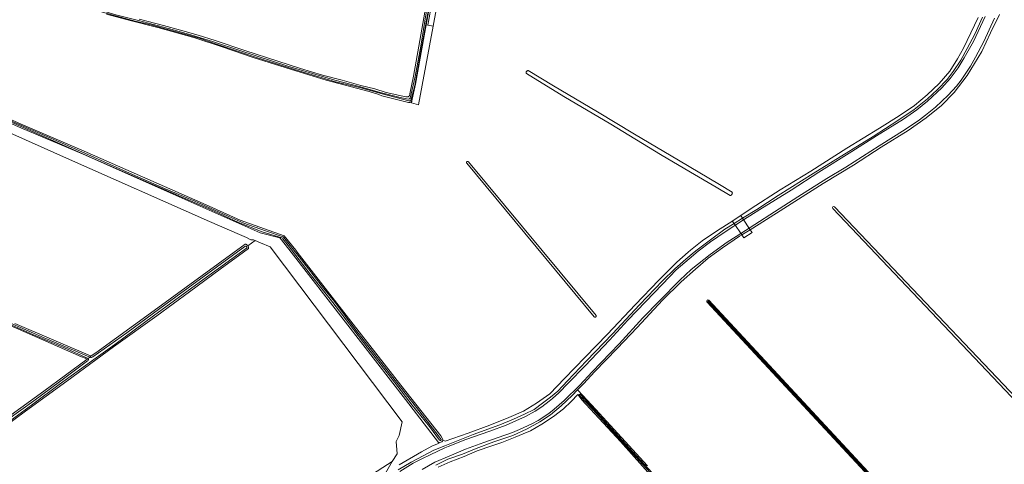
# Model space of a CAD drawing. Header units: metres. Extents: x 200031 to 204075, y 460125 to 464703.
# Tile 133 of 178: x 202222 to 202812, y 462873 to 463139. Entities that reach past the tile are written whole.
import ezdxf

# ---------------------------------------------------------------- set-up
doc = ezdxf.new("R2010")
doc.units = ezdxf.units.M
doc.header["$LTSCALE"] = 2
for name, color, linetype, lineweight in [('B-WE-GR-BOUWLAND-GV', 253, 'Continuous', 13), ('B-WE-GR-GRAS-GV', 253, 'Continuous', 13), ('B-WE-KW-KUNSTWERK-GV', 253, 'Continuous', 18), ('B-WE-OG-TERREIN_ONBEGROEID-GV', 253, 'Continuous', 18), ('B-WE-OG-WATER_GREPPEL-GV', 253, 'Continuous', 18), ('B-WE-OG-WATER_SLOOT-GV', 253, 'Continuous', 18), ('B-WE-OG-WEG-GV', 253, 'Continuous', 18), ('B-WE-VH-VERHARDING_BEDRIJFSVLOERPLAAT-GV', 253, 'Continuous', 18)]:
    doc.layers.add(name, color=color, linetype=linetype, lineweight=lineweight)

msp = doc.modelspace()

# ---------------------------------------------------------------- linework, layer by layer
at = {"layer": 'B-WE-GR-BOUWLAND-GV', "flags": 128}
for points in [[(202218.908, 462957.22), (202264.238, 462937.823), (202264.711, 462937.775), (202265.158, 462938), (202265.889, 462938.658), (202267.48, 462939.731), (202302.584, 462965.014), (202350.442, 463000), (202357.152, 463004.905), (202357.164, 463004.903), (202357.258, 463004.882), (202357.352, 463004.857), (202357.444, 463004.829), (202357.536, 463004.797), (202357.625, 463004.761), (202357.714, 463004.721), (202357.8, 463004.678), (202357.885, 463004.631), (202357.968, 463004.581), (202358.048, 463004.527), (202358.126, 463004.47), (202358.202, 463004.41), (202358.276, 463004.347), (202358.346, 463004.28), (202358.414, 463004.211), (202358.479, 463004.139), (202358.541, 463004.065), (202358.6, 463003.988), (202358.655, 463003.909), (202363.161, 463006.966), (202362.06, 463007.447), (202360.457, 463007.414), (202357.827, 463008.77), (202353.594, 463010.622), (202335.734, 463018.427), (202250.009, 463056.395), (202170.238, 463091.981)], [(202131.087, 462839.928), (202131.759, 462840.4), (202159.352, 462860.301), (202190.496, 462883.458), (202214.56, 462900.882), (202236.303, 462916.609), (202262.281, 462935.776), (202261.113, 462936.453), (202258.935, 462937.363), (202211.209, 462958.354), (202121.233, 462997.333), (202120.769, 462997.719), (202120.751, 462998.296), (202121.076, 462998.965), (202116.006, 463001.221), (202115.435, 463000), (202099.808, 462966.574), (202078.095, 462919.683), (202065.721, 462893.584), (202065.283, 462892.478), (202061.825, 462885.341)]]:
    msp.add_lwpolyline(points, dxfattribs=at)
at = {"layer": 'B-WE-GR-GRAS-GV', "flags": 128}
for points in [[(202495.011, 463272.631), (202469.777, 463135.629), (202461.087, 463088.449), (202456.873, 463089.598), (202457.312, 463091.697), (202456.832, 463090.396), (202456.795, 463090.361), (202456.719, 463090.295), (202456.641, 463090.233), (202456.561, 463090.173), (202456.478, 463090.116), (202456.393, 463090.063), (202456.306, 463090.014), (202456.217, 463089.967), (202456.126, 463089.925), (202456.033, 463089.886), (202455.94, 463089.851), (202455.844, 463089.819), (202455.748, 463089.791), (202455.65, 463089.768), (202455.552, 463089.748), (202455.453, 463089.732), (202455.354, 463089.72), (202455.254, 463089.712), (202455.153, 463089.708), (202455.053, 463089.708), (202454.953, 463089.712), (202439.117, 463093.831), (202437.226, 463094.58), (202431.357, 463096.302), (202405.705, 463103.253), (202387.38, 463108.756), (202361.949, 463116.862), (202343.384, 463123.175), (202326.922, 463128.594), (202304.655, 463134.805), (202288.014, 463138.995), (202273.986, 463142.732)], [(202293.47, 463139.681), (202308.016, 463136.003), (202318.233, 463133.09), (202328.829, 463130.157), (202339.149, 463127.033), (202356.898, 463120.937), (202376.671, 463114.488), (202390.344, 463110.079), (202403.375, 463106.094), (202415.206, 463103.132), (202426.435, 463099.933), (202434.767, 463098.054), (202441.614, 463095.746), (202453.541, 463093.13), (202453.637, 463093.115), (202453.734, 463093.104), (202453.832, 463093.097), (202453.929, 463093.095), (202454.027, 463093.096), (202454.124, 463093.101), (202454.221, 463093.11), (202454.318, 463093.123), (202454.414, 463093.14), (202454.509, 463093.161), (202454.604, 463093.186), (202454.697, 463093.215), (202454.789, 463093.247), (202454.879, 463093.283), (202454.968, 463093.323), (202455.056, 463093.367), (202455.141, 463093.414), (202455.224, 463093.464), (202455.306, 463093.518), (202455.385, 463093.575), (202455.461, 463093.636), (202455.535, 463093.699), (202455.603, 463093.762), (202455.94, 463095.009), (202457.985, 463105.608), (202461.305, 463123.524), (202466.1, 463150.813)], [(202809.532, 463142.569), (202804.147, 463131.625), (202798.949, 463120.375), (202790.03, 463105.907), (202782.318, 463095.835), (202774.654, 463088.04), (202765.589, 463080.504), (202754.829, 463073.018), (202738.549, 463063.044), (202721.851, 463052.176), (202703.717, 463041.197), (202665.426, 463016.877), (202660.007, 463013.519), (202661.101, 463011.873), (202656.157, 463008.685), (202654.975, 463010.4), (202653.672, 463009.592), (202643.29, 463002.611), (202639.741, 463000), (202634.836, 462996.39), (202627.091, 462989.925), (202618.601, 462982.191), (202607.431, 462971.31), (202592.232, 462954.867), (202580.278, 462942.3), (202566.654, 462928.275), (202560.216, 462921.303), (202556.485, 462917.462), (202559.57, 462914.115), (202567.19, 462905.845), (202598.405, 462871.973)], [(202189.305, 463091.521), (202222.688, 463076.89), (202260.605, 463060.513), (202333.618, 463028.427), (202354.072, 463019.201), (202380.567, 463009.806), (202387.407, 463001.227), (202388.357, 463000), (202421.785, 462956.844), (202450.452, 462920.287), (202474.443, 462889.831), (202475.221, 462888.588), (202475.478, 462888.072), (202475.668, 462887.592), (202475.646, 462887.377), (202477, 462886.74), (202490.764, 462891.402), (202503.889, 462896.217), (202515.312, 462900.809), (202524.07, 462904.697), (202531.901, 462909.392), (202539.792, 462915), (202548.668, 462924.243), (202560.972, 462937.152), (202574.486, 462950.908), (202591.059, 462968.353), (202605.171, 462983.32), (202616.033, 462994.024), (202622.748, 463000), (202624.229, 463001.317), (202631.148, 463006.75), (202640.301, 463013.089), (202648.998, 463018.503), (202649.269, 463018.684), (202654.321, 463022.074), (202660.517, 463026.231), (202678.037, 463037.479), (202696.344, 463048.673), (202717.923, 463062.315), (202737.553, 463074.479), (202749.341, 463081.874), (202758.493, 463088.052), (202766.215, 463094.305), (202773.372, 463101.248), (202779.756, 463108.523), (202784.343, 463115.915), (202787.968, 463122.279), (202796.77, 463140.784)], [(202796.77, 463140.784), (202787.968, 463122.279), (202784.343, 463115.915), (202779.756, 463108.523), (202773.372, 463101.248), (202766.215, 463094.305), (202758.493, 463088.052), (202749.341, 463081.874), (202737.553, 463074.479), (202717.923, 463062.315), (202696.344, 463048.673), (202678.037, 463037.479), (202660.517, 463026.231), (202654.321, 463022.074), (202655.468, 463020.348), (202664.007, 463025.701), (202676.845, 463033.935), (202697.793, 463047.193), (202733.716, 463069.444), (202748.514, 463078.94), (202758.292, 463085.493), (202766.34, 463091.93), (202772.318, 463097.574), (202778.206, 463103.627), (202781.699, 463108.42), (202786.285, 463115.266), (202790.151, 463122.126), (202794.668, 463130.681), (202799.387, 463140.92)], [(202170.238, 463091.981), (202250.009, 463056.395), (202335.734, 463018.427), (202353.594, 463010.622), (202357.827, 463008.77), (202360.457, 463007.414), (202362.06, 463007.447), (202363.161, 463006.966), (202366.294, 463005.595), (202372.134, 463003.22), (202451.299, 462898.262), (202449.507, 462890.149), (202447.627, 462886.519), (202448.191, 462879.09), (202445.295, 462874.455), (202441.222, 462867.473)], [(202449.499, 462872.466), (202462.846, 462880.327), (202469.053, 462883.723), (202473.427, 462885.491), (202473.11, 462885.901), (202453.192, 462911.697), (202417.31, 462958.056), (202384.635, 463000), (202378.868, 463007.404), (202377.934, 463008.653), (202366.031, 463011.647), (202259.844, 463058.713), (202222.624, 463074.607), (202184.875, 463091.168)], [(202448.906, 462869.498), (202456.701, 462874.092), (202463.895, 462877.855), (202470.199, 462881.304), (202476.785, 462883.966), (202493.897, 462890.668), (202509.731, 462896.559), (202517.964, 462899.852), (202524.593, 462902.817), (202530.441, 462905.737), (202535.463, 462909.426), (202540.28, 462913.087), (202544.59, 462916.763), (202550.358, 462922.838), (202561.719, 462934.791), (202577.315, 462951.088), (202593.569, 462968.449), (202607.412, 462982.841), (202614.783, 462990.122), (202621.392, 462995.84), (202626.412, 463000), (202628.088, 463001.388), (202636.107, 463007.506), (202644.792, 463013.744), (202650.321, 463017.157), (202649.269, 463018.684), (202648.998, 463018.503), (202640.301, 463013.089), (202631.148, 463006.75), (202624.229, 463001.317), (202622.748, 463000), (202616.033, 462994.024), (202605.171, 462983.32), (202591.059, 462968.353), (202574.486, 462950.908), (202560.972, 462937.152), (202548.668, 462924.243), (202539.792, 462915), (202531.901, 462909.392), (202524.07, 462904.697), (202515.312, 462900.809), (202503.889, 462896.217), (202490.764, 462891.402), (202477, 462886.74), (202475.646, 462887.377), (202475.62, 462887.119), (202475.439, 462886.717), (202474.989, 462886.39), (202474.402, 462886.034), (202473.652, 462885.886), (202473.11, 462885.901), (202473.427, 462885.491), (202469.053, 462883.723), (202462.846, 462880.327), (202449.499, 462872.466)], [(202363.161, 463006.966), (202358.655, 463003.909), (202358.662, 463003.899), (202358.713, 463003.817), (202358.762, 463003.733), (202358.807, 463003.648), (202358.848, 463003.56), (202358.886, 463003.471), (202358.92, 463003.38), (202358.95, 463003.288), (202358.976, 463003.195), (202358.998, 463003.101), (202359.017, 463003.006), (202359.032, 463002.91), (202359.042, 463002.814), (202359.049, 463002.718), (202359.052, 463002.621), (202359.05, 463002.524), (202359.045, 463002.427), (202359.036, 463002.331), (202359.022, 463002.235), (202359.005, 463002.14), (202356.071, 463000), (202342.083, 462989.799), (202323.724, 462976.214), (202304.122, 462961.851), (202278.195, 462943.293), (202250.21, 462922.724), (202225.246, 462904.614), (202197.124, 462883.982)], [(202389.711, 462838.791), (202445.295, 462874.455), (202448.191, 462879.09), (202447.627, 462886.519), (202449.507, 462890.149), (202451.299, 462898.262), (202372.134, 463003.22), (202366.294, 463005.595), (202363.161, 463006.966)], [(202472.825, 462871.09), (202479.967, 462874.211), (202488.336, 462877.567), (202496.329, 462880.799), (202505.096, 462883.805), (202511.022, 462885.909), (202518.981, 462889.107), (202523.868, 462891.157), (202528.144, 462892.95), (202535.072, 462896.89), (202541.983, 462901.407), (202548.017, 462906.119), (202552.615, 462910.397), (202556.675, 462914.737), (202557.423, 462913.709), (202557.263, 462914.245), (202557.477, 462914.713), (202557.962, 462914.887), (202558.543, 462914.674), (202559.57, 462914.115), (202556.485, 462917.462), (202553.229, 462914.109), (202546.711, 462907.885), (202540.214, 462902.407), (202533.787, 462898.215), (202526.208, 462894.022), (202517.582, 462889.995), (202506.286, 462886.281), (202495.691, 462882.207), (202487.357, 462878.918), (202478.656, 462875.808), (202471.537, 462872.314)], [(202601.932, 462864.357), (202582.281, 462886.505), (202559.047, 462911.476), (202557.423, 462913.709), (202556.675, 462914.737), (202552.615, 462910.397), (202548.017, 462906.119), (202541.983, 462901.407), (202535.072, 462896.89), (202528.144, 462892.95), (202523.868, 462891.157), (202518.981, 462889.107), (202511.022, 462885.909), (202505.096, 462883.805), (202496.329, 462880.799), (202488.336, 462877.567), (202479.967, 462874.211), (202472.825, 462871.09)]]:
    msp.add_lwpolyline(points, dxfattribs=at)
for points in [[(202457.312, 463091.697), (202456.873, 463089.598), (202461.087, 463088.449), (202469.777, 463135.629), (202466.553, 463136.223), (202465.708, 463136.378), (202464.5, 463129.78), (202459.207, 463100.748)], [(202526.126, 463108.707), (202526.184, 463108.743), (202526.245, 463108.774), (202526.306, 463108.803), (202526.37, 463108.827), (202526.435, 463108.848), (202526.501, 463108.865), (202526.568, 463108.878), (202526.635, 463108.887), (202526.703, 463108.893), (202526.771, 463108.894), (202526.839, 463108.891), (202542.018, 463099.743), (202568.466, 463084.184), (202590.59, 463070.893), (202616.953, 463055.244), (202641.583, 463040.67), (202649.186, 463036.108), (202649.194, 463036.084), (202649.219, 463036.007), (202649.239, 463035.93), (202649.255, 463035.852), (202649.268, 463035.772), (202649.276, 463035.693), (202649.281, 463035.613), (202649.281, 463035.533), (202649.278, 463035.452), (202649.271, 463035.373), (202649.259, 463035.293), (202649.244, 463035.215), (202649.225, 463035.137), (202649.201, 463035.06), (202649.175, 463034.985), (202649.144, 463034.911), (202649.11, 463034.838), (202649.072, 463034.768), (202649.03, 463034.699), (202648.986, 463034.632), (202648.938, 463034.568), (202648.886, 463034.506), (202648.832, 463034.447), (202648.775, 463034.391), (202648.715, 463034.338), (202648.653, 463034.287), (202648.588, 463034.24), (202648.521, 463034.196), (202648.452, 463034.156), (202648.381, 463034.119), (202648.308, 463034.085), (202648.234, 463034.056), (202648.158, 463034.03), (202648.081, 463034.008), (202648.003, 463033.989), (202647.924, 463033.975), (202639.602, 463039.014), (202624.191, 463047.967), (202606.166, 463058.67), (202576.376, 463076.721), (202548.253, 463093.36), (202525.744, 463107.171), (202525.725, 463107.206), (202525.696, 463107.268), (202525.67, 463107.331), (202525.649, 463107.395), (202525.631, 463107.461), (202525.616, 463107.528), (202525.606, 463107.595), (202525.6, 463107.663), (202525.598, 463107.731), (202525.6, 463107.799), (202525.605, 463107.867), (202525.615, 463107.934), (202525.629, 463108.001), (202525.646, 463108.067), (202525.668, 463108.131), (202525.693, 463108.195), (202525.722, 463108.256), (202525.754, 463108.316), (202525.79, 463108.374), (202525.829, 463108.43), (202525.872, 463108.483), (202525.917, 463108.534), (202525.965, 463108.582), (202526.017, 463108.627), (202526.07, 463108.669)], [(202489.837, 463053.509), (202489.822, 463053.558), (202489.81, 463053.609), (202489.802, 463053.66), (202489.798, 463053.712), (202489.798, 463053.763), (202489.801, 463053.815), (202489.809, 463053.866), (202489.821, 463053.917), (202489.837, 463053.967), (202489.856, 463054.015), (202489.879, 463054.061), (202489.906, 463054.106), (202489.936, 463054.148), (202489.969, 463054.188), (202490.005, 463054.225), (202490.044, 463054.26), (202490.086, 463054.291), (202490.129, 463054.319), (202490.175, 463054.344), (202490.222, 463054.365), (202490.271, 463054.382), (202490.321, 463054.395), (202490.372, 463054.405), (202490.424, 463054.41), (202490.476, 463054.412), (202490.528, 463054.41), (202490.579, 463054.403), (202490.63, 463054.393), (202490.68, 463054.379), (202490.729, 463054.361), (202490.776, 463054.339), (202490.821, 463054.314), (202490.864, 463054.285), (202490.905, 463054.253), (202490.944, 463054.218), (202490.979, 463054.18), (202491.008, 463054.145), (202567.529, 462962.041), (202567.541, 462962.02), (202567.563, 462961.973), (202567.582, 462961.924), (202567.597, 462961.874), (202567.608, 462961.823), (202567.615, 462961.771), (202567.618, 462961.719), (202567.617, 462961.667), (202567.612, 462961.615), (202567.604, 462961.564), (202567.591, 462961.513), (202567.574, 462961.464), (202567.554, 462961.416), (202567.53, 462961.37), (202567.503, 462961.325), (202567.472, 462961.283), (202567.438, 462961.243), (202567.401, 462961.206), (202567.362, 462961.172), (202567.32, 462961.142), (202567.276, 462961.114), (202567.229, 462961.09), (202567.182, 462961.069), (202567.132, 462961.053), (202567.082, 462961.04), (202567.03, 462961.031), (202566.978, 462961.026), (202566.926, 462961.024), (202566.874, 462961.027), (202566.823, 462961.034), (202566.772, 462961.045), (202566.722, 462961.06), (202566.673, 462961.078), (202566.626, 462961.101), (202566.58, 462961.126), (202566.537, 462961.155), (202566.496, 462961.188), (202566.458, 462961.223), (202489.937, 463053.327), (202489.907, 463053.37), (202489.88, 463053.414), (202489.857, 463053.461)], [(202854.834, 462875.025), (202854.628, 462874.553), (202854.145, 462874.371), (202853.561, 462874.574), (202709.497, 463026.224), (202709.312, 463026.806), (202709.518, 463027.279), (202710, 463027.461), (202710.585, 463027.257), (202854.649, 462875.607)], [(202810.067, 462780.755), (202634.063, 462970.16), (202633.884, 462970.744), (202634.096, 462971.214), (202634.58, 462971.391), (202635.162, 462971.181), (202811.166, 462781.776), (202811.345, 462781.191), (202811.133, 462780.721), (202810.649, 462780.545)]]:
    msp.add_lwpolyline(points, close=True, dxfattribs=at)
at = {"layer": 'B-WE-KW-KUNSTWERK-GV', "flags": 128}
msp.add_lwpolyline([(202660.007, 463013.519), (202655.468, 463020.348), (202654.321, 463022.074), (202649.269, 463018.684), (202650.321, 463017.157), (202654.975, 463010.4), (202656.157, 463008.685), (202661.101, 463011.873)], close=True, dxfattribs=at)
at = {"layer": 'B-WE-OG-TERREIN_ONBEGROEID-GV', "flags": 128}
msp.add_lwpolyline([(202221.762, 462785.652), (202225.826, 462787.843), (202230.928, 462789.596), (202237.892, 462791.23), (202248.479, 462793.845), (202275.98, 462799.777), (202300.418, 462805.322), (202324.063, 462810.449), (202337.384, 462813.8), (202346.834, 462815.803), (202354.626, 462817.922), (202361.311, 462820.478), (202368.988, 462823.312), (202376.083, 462827.146), (202381.58, 462829.668), (202388.994, 462834.002), (202399.09, 462840.836), (202410.482, 462847.905), (202423.389, 462855.812), (202436.561, 462864.661), (202441.222, 462867.473), (202445.295, 462874.455), (202389.711, 462838.791)], dxfattribs=at)
at = {"layer": 'B-WE-OG-WATER_GREPPEL-GV', "flags": 128}
for points in [[(202526.245, 463108.774), (202526.184, 463108.743), (202526.126, 463108.707), (202526.07, 463108.669), (202526.017, 463108.627), (202525.965, 463108.582), (202525.917, 463108.534), (202525.872, 463108.483), (202525.829, 463108.43), (202525.79, 463108.374), (202525.754, 463108.316), (202525.722, 463108.256), (202525.693, 463108.195), (202525.668, 463108.131), (202525.646, 463108.067), (202525.629, 463108.001), (202525.615, 463107.934), (202525.605, 463107.867), (202525.6, 463107.799), (202525.598, 463107.731), (202525.6, 463107.663), (202525.606, 463107.595), (202525.616, 463107.528), (202525.631, 463107.461), (202525.649, 463107.395), (202525.67, 463107.331), (202525.696, 463107.268), (202525.725, 463107.206), (202525.744, 463107.171), (202548.253, 463093.36), (202576.376, 463076.721), (202606.166, 463058.67), (202624.191, 463047.967), (202639.602, 463039.014), (202647.924, 463033.975), (202648.003, 463033.989), (202648.081, 463034.008), (202648.158, 463034.03), (202648.234, 463034.056), (202648.308, 463034.085), (202648.381, 463034.119), (202648.452, 463034.156), (202648.521, 463034.196), (202648.588, 463034.24), (202648.653, 463034.287), (202648.715, 463034.338), (202648.775, 463034.391), (202648.832, 463034.447), (202648.886, 463034.506), (202648.938, 463034.568), (202648.986, 463034.632), (202649.03, 463034.699), (202649.072, 463034.768), (202649.11, 463034.838), (202649.144, 463034.911), (202649.175, 463034.985), (202649.201, 463035.06), (202649.225, 463035.137), (202649.244, 463035.215), (202649.259, 463035.293), (202649.271, 463035.373), (202649.278, 463035.452), (202649.281, 463035.533), (202649.281, 463035.613), (202649.276, 463035.693), (202649.268, 463035.772), (202649.255, 463035.852), (202649.239, 463035.93), (202649.219, 463036.007), (202649.194, 463036.084), (202649.186, 463036.108), (202641.583, 463040.67), (202616.953, 463055.244), (202590.59, 463070.893), (202568.466, 463084.184), (202542.018, 463099.743), (202526.839, 463108.891), (202526.771, 463108.894), (202526.703, 463108.893), (202526.635, 463108.887), (202526.568, 463108.878), (202526.501, 463108.865), (202526.435, 463108.848), (202526.37, 463108.827), (202526.306, 463108.803)], [(202489.81, 463053.609), (202489.822, 463053.558), (202489.837, 463053.509), (202489.857, 463053.461), (202489.88, 463053.414), (202489.907, 463053.37), (202489.937, 463053.327), (202566.458, 462961.223), (202566.496, 462961.188), (202566.537, 462961.155), (202566.58, 462961.126), (202566.626, 462961.101), (202566.673, 462961.078), (202566.722, 462961.06), (202566.772, 462961.045), (202566.823, 462961.034), (202566.874, 462961.027), (202566.926, 462961.024), (202566.978, 462961.026), (202567.03, 462961.031), (202567.082, 462961.04), (202567.132, 462961.053), (202567.182, 462961.069), (202567.229, 462961.09), (202567.276, 462961.114), (202567.32, 462961.142), (202567.362, 462961.172), (202567.401, 462961.206), (202567.438, 462961.243), (202567.472, 462961.283), (202567.503, 462961.325), (202567.53, 462961.37), (202567.554, 462961.416), (202567.574, 462961.464), (202567.591, 462961.513), (202567.604, 462961.564), (202567.612, 462961.615), (202567.617, 462961.667), (202567.618, 462961.719), (202567.615, 462961.771), (202567.608, 462961.823), (202567.597, 462961.874), (202567.582, 462961.924), (202567.563, 462961.973), (202567.541, 462962.02), (202567.529, 462962.041), (202491.008, 463054.145), (202490.979, 463054.18), (202490.944, 463054.218), (202490.905, 463054.253), (202490.864, 463054.285), (202490.821, 463054.314), (202490.776, 463054.339), (202490.729, 463054.361), (202490.68, 463054.379), (202490.63, 463054.393), (202490.579, 463054.403), (202490.528, 463054.41), (202490.476, 463054.412), (202490.424, 463054.41), (202490.372, 463054.405), (202490.321, 463054.395), (202490.271, 463054.382), (202490.222, 463054.365), (202490.175, 463054.344), (202490.129, 463054.319), (202490.086, 463054.291), (202490.044, 463054.26), (202490.005, 463054.225), (202489.969, 463054.188), (202489.936, 463054.148), (202489.906, 463054.106), (202489.879, 463054.061), (202489.856, 463054.015), (202489.837, 463053.967), (202489.821, 463053.917), (202489.809, 463053.866), (202489.801, 463053.815), (202489.798, 463053.763), (202489.798, 463053.712), (202489.802, 463053.66)], [(202710.585, 463027.257), (202710, 463027.461), (202709.518, 463027.279), (202709.312, 463026.806), (202709.497, 463026.224), (202853.561, 462874.574), (202854.145, 462874.371), (202854.628, 462874.553), (202854.834, 462875.025), (202854.649, 462875.607)]]:
    msp.add_lwpolyline(points, close=True, dxfattribs=at)
at = {"layer": 'B-WE-OG-WATER_GREPPEL-GV'}
msp.add_lwpolyline([(202635.239, 462970.719, 0.8811274), (202634.671, 462970.293)], format="xyb", dxfattribs=at)
at = {"layer": 'B-WE-OG-WATER_GREPPEL-GV', "flags": 128}
for points in [[(202634.671, 462970.293), (202646.687, 462957.446), (202661.093, 462941.939), (202678.777, 462923.044), (202695.713, 462904.607), (202707.139, 462892.365), (202718.488, 462880.301), (202726.69, 462871.339), (202740.648, 462856.234), (202753.471, 462842.489), (202766.685, 462828.34), (202780, 462813.971), (202793, 462799.98), (202802.814, 462789.547), (202810.258, 462781.686)], [(202810.761, 462782.078), (202805.617, 462787.44), (202793.975, 462799.819), (202780.187, 462814.594), (202769.698, 462825.953), (202758.927, 462837.536), (202743.135, 462854.428), (202727.861, 462870.948), (202714.429, 462885.525), (202701.331, 462899.531), (202687.687, 462914.265), (202673.273, 462929.827), (202659.877, 462944.097), (202645.068, 462960.043), (202635.239, 462970.719)]]:
    msp.add_lwpolyline(points, dxfattribs=at)
at = {"layer": 'B-WE-OG-WATER_SLOOT-GV', "flags": 128}
for points in [[(202273.986, 463142.732), (202288.014, 463138.995), (202304.655, 463134.805), (202326.922, 463128.594), (202343.384, 463123.175), (202361.949, 463116.862), (202387.38, 463108.756), (202405.705, 463103.253), (202431.357, 463096.302), (202437.226, 463094.58), (202439.117, 463093.831), (202454.953, 463089.712), (202455.053, 463089.708), (202455.153, 463089.708), (202455.254, 463089.712), (202455.354, 463089.72), (202455.453, 463089.732), (202455.552, 463089.748), (202455.65, 463089.768), (202455.748, 463089.791), (202455.844, 463089.819), (202455.94, 463089.851), (202456.033, 463089.886), (202456.126, 463089.925), (202456.217, 463089.967), (202456.306, 463090.014), (202456.393, 463090.063), (202456.478, 463090.116), (202456.561, 463090.173), (202456.641, 463090.233), (202456.719, 463090.295), (202456.795, 463090.361), (202456.832, 463090.396), (202457.312, 463091.697), (202459.207, 463100.748), (202464.5, 463129.78), (202465.708, 463136.378), (202473.648, 463179.736)], [(202456.126, 463092.396), (202458.965, 463105.331), (202462.366, 463123.479), (202465.734, 463143.544), (202468.983, 463161.267), (202472.334, 463179.154)], [(202472.334, 463179.154), (202468.983, 463161.267), (202465.734, 463143.544), (202462.366, 463123.479), (202458.965, 463105.331), (202456.126, 463092.396)], [(202473.218, 463178.994), (202471.09, 463168.042), (202469.503, 463159.27), (202467.988, 463150.807), (202465.809, 463139.24), (202463.344, 463124.638), (202461.665, 463115.789), (202458.755, 463099.893), (202457.459, 463094.701), (202456.454, 463091.251)], [(202456.454, 463091.251), (202457.459, 463094.701), (202458.755, 463099.893), (202461.665, 463115.789), (202463.344, 463124.638), (202465.809, 463139.24), (202467.988, 463150.807), (202469.503, 463159.27), (202471.09, 463168.042), (202473.218, 463178.994)], [(202211.671, 463166.405), (202218.293, 463163.561), (202235.153, 463156.972), (202253.908, 463150.282), (202278.617, 463142.634), (202293.125, 463138.915), (202311.029, 463134.221), (202324.436, 463130.438), (202338.182, 463126.213), (202353.829, 463120.921), (202382.617, 463111.496), (202402.797, 463105.491), (202410.946, 463103.175), (202425.469, 463099.33), (202438.929, 463095.546), (202449.18, 463093.01), (202454.894, 463091.77)], [(202454.894, 463091.77), (202449.18, 463093.01), (202438.929, 463095.546), (202425.469, 463099.33), (202410.946, 463103.175), (202402.797, 463105.491), (202382.617, 463111.496), (202353.829, 463120.921), (202338.182, 463126.213), (202324.436, 463130.438), (202311.029, 463134.221), (202293.125, 463138.915), (202278.617, 463142.634), (202253.908, 463150.282), (202235.153, 463156.972), (202218.293, 463163.561), (202211.671, 463166.405)], [(202455.262, 463090.834), (202439.223, 463094.897), (202426.361, 463098.491), (202411.299, 463102.253), (202389.347, 463108.783), (202364.47, 463116.606), (202341.188, 463124.446), (202329.5, 463128.336), (202315.15, 463132.436), (202300.77, 463136.266), (202291.156, 463138.631), (202275.742, 463142.662), (202260.466, 463147.187), (202239.434, 463154.69), (202216.041, 463163.692), (202211.273, 463165.668)], [(202211.273, 463165.668), (202216.041, 463163.692), (202239.434, 463154.69), (202260.466, 463147.187), (202275.742, 463142.662), (202291.156, 463138.631), (202300.77, 463136.266), (202315.15, 463132.436), (202329.5, 463128.336), (202341.188, 463124.446), (202364.47, 463116.606), (202389.347, 463108.783), (202411.299, 463102.253), (202426.361, 463098.491), (202439.223, 463094.897), (202455.262, 463090.834)], [(202466.1, 463150.813), (202461.305, 463123.524), (202457.985, 463105.608), (202455.94, 463095.009), (202455.603, 463093.762), (202455.535, 463093.699), (202455.461, 463093.636), (202455.385, 463093.575), (202455.306, 463093.518), (202455.224, 463093.464), (202455.141, 463093.414), (202455.056, 463093.367), (202454.968, 463093.323), (202454.879, 463093.283), (202454.789, 463093.247), (202454.697, 463093.215), (202454.604, 463093.186), (202454.509, 463093.161), (202454.414, 463093.14), (202454.318, 463093.123), (202454.221, 463093.11), (202454.124, 463093.101), (202454.027, 463093.096), (202453.929, 463093.095), (202453.832, 463093.097), (202453.734, 463093.104), (202453.637, 463093.115), (202453.541, 463093.13), (202441.614, 463095.746), (202434.767, 463098.054), (202426.435, 463099.933), (202415.206, 463103.132), (202403.375, 463106.094), (202390.344, 463110.079), (202376.671, 463114.488), (202356.898, 463120.937), (202339.149, 463127.033), (202328.829, 463130.157), (202318.233, 463133.09), (202308.016, 463136.003), (202293.47, 463139.681)], [(202471.537, 462872.314), (202478.656, 462875.808), (202487.357, 462878.918), (202495.691, 462882.207), (202506.286, 462886.281), (202517.582, 462889.995), (202526.208, 462894.022), (202533.787, 462898.215), (202540.214, 462902.407), (202546.711, 462907.885), (202553.229, 462914.109), (202556.485, 462917.462), (202560.216, 462921.303), (202566.654, 462928.275), (202580.278, 462942.3), (202592.232, 462954.867), (202607.431, 462971.31), (202618.601, 462982.191), (202627.091, 462989.925), (202634.836, 462996.39), (202639.741, 463000), (202643.29, 463002.611), (202653.672, 463009.592), (202654.975, 463010.4), (202660.007, 463013.519), (202665.426, 463016.877), (202703.717, 463041.197), (202721.851, 463052.176), (202738.549, 463063.044), (202754.829, 463073.018), (202765.589, 463080.504), (202774.654, 463088.04), (202782.318, 463095.835), (202790.03, 463105.907), (202798.949, 463120.375), (202804.147, 463131.625), (202809.532, 463142.569)], [(202799.387, 463140.92), (202794.668, 463130.681), (202790.151, 463122.126), (202786.285, 463115.266), (202781.699, 463108.42), (202778.206, 463103.627), (202772.318, 463097.574), (202766.34, 463091.93), (202758.292, 463085.493), (202748.514, 463078.94), (202733.716, 463069.444), (202697.793, 463047.193), (202676.845, 463033.935), (202664.007, 463025.701), (202655.468, 463020.348), (202650.321, 463017.157), (202644.792, 463013.744), (202636.107, 463007.506), (202628.088, 463001.388), (202626.412, 463000), (202621.392, 462995.84), (202614.783, 462990.122), (202607.412, 462982.841), (202593.569, 462968.449), (202577.315, 462951.088), (202561.719, 462934.791), (202550.358, 462922.838), (202544.59, 462916.763), (202540.28, 462913.087), (202535.463, 462909.426), (202530.441, 462905.737), (202524.593, 462902.817), (202517.964, 462899.852), (202509.731, 462896.559), (202493.897, 462890.668), (202476.785, 462883.966), (202470.199, 462881.304), (202463.895, 462877.855), (202456.701, 462874.092), (202448.906, 462869.498)], [(202449.869, 462868.542), (202457.759, 462873.403), (202463.103, 462876.144), (202468.101, 462878.429), (202476.817, 462882.782), (202478.81, 462883.549), (202489.415, 462887.675), (202503.807, 462892.791), (202513.628, 462896.345), (202525.307, 462901.478), (202531.034, 462904.708), (202534.928, 462907.303), (202539.506, 462910.681), (202541.348, 462912.195), (202545.235, 462915.587), (202550.719, 462921.513), (202561.042, 462931.968), (202575.532, 462947.252), (202586.631, 462959.173), (202597.28, 462970.294), (202607.308, 462980.889), (202615.662, 462989.43), (202623.335, 462996.086), (202628.692, 463000.593), (202636.124, 463006.236), (202644.982, 463012.22), (202656.055, 463019.465), (202665.84, 463025.547), (202684.605, 463037.244), (202701.157, 463048.063), (202720.854, 463060.309), (202735.71, 463069.79), (202751.977, 463079.718), (202760.019, 463085.347), (202766.29, 463090.522), (202774.994, 463098.527), (202779.902, 463104.184), (202784.712, 463110.598), (202788.406, 463116.497), (202794.004, 463126.416), (202800.938, 463141.427)], [(202800.938, 463141.427), (202794.004, 463126.416), (202788.406, 463116.497), (202784.712, 463110.598), (202779.902, 463104.184), (202774.994, 463098.527), (202766.29, 463090.522), (202760.019, 463085.347), (202751.977, 463079.718), (202735.71, 463069.79), (202720.854, 463060.309), (202701.157, 463048.063), (202684.605, 463037.244), (202665.84, 463025.547), (202656.055, 463019.465), (202644.982, 463012.22), (202636.124, 463006.236), (202628.692, 463000.593), (202623.335, 462996.086), (202615.662, 462989.43), (202607.308, 462980.889), (202597.28, 462970.294), (202586.631, 462959.173), (202575.532, 462947.252), (202561.042, 462931.968), (202550.719, 462921.513), (202545.235, 462915.587), (202541.348, 462912.195), (202539.506, 462910.681), (202534.928, 462907.303), (202531.034, 462904.708), (202525.307, 462901.478), (202513.628, 462896.345), (202503.807, 462892.791), (202489.415, 462887.675), (202478.81, 462883.549), (202476.817, 462882.782), (202468.101, 462878.429), (202463.103, 462876.144), (202457.759, 462873.403), (202449.869, 462868.542)], [(202806.546, 463140.381), (202800.073, 463126.383), (202795.103, 463116.888), (202792.039, 463111.658), (202786.449, 463103.24), (202783.668, 463099.657), (202778.772, 463094.128), (202771.151, 463087.023), (202765.204, 463082.181), (202761.5, 463079.388), (202752.868, 463073.659), (202737.363, 463063.78), (202717.331, 463051.103), (202705.902, 463044.242), (202688.642, 463033.141), (202674.478, 463024.169), (202662.773, 463016.687), (202654.353, 463011.303), (202651.621, 463009.509), (202646.2, 463005.971), (202635.884, 462998.727), (202624.657, 462989.682), (202617.846, 462983.333), (202605.59, 462970.859), (202595.622, 462960.566), (202581.341, 462945.148), (202565.23, 462928.317), (202557.733, 462920.265), (202548.416, 462910.996), (202542.462, 462905.84), (202539.241, 462903.346), (202532.779, 462898.989), (202528.967, 462897.017), (202521.67, 462893.63), (202517.469, 462891.946), (202500.296, 462885.95), (202489.33, 462881.892), (202479.406, 462877.744), (202470.815, 462874.056), (202463.179, 462869.796)], [(202463.179, 462869.796), (202470.815, 462874.056), (202479.406, 462877.744), (202489.33, 462881.892), (202500.296, 462885.95), (202517.469, 462891.946), (202521.67, 462893.63), (202528.967, 462897.017), (202532.779, 462898.989), (202539.241, 462903.346), (202542.462, 462905.84), (202548.416, 462910.996), (202557.733, 462920.265), (202565.23, 462928.317), (202581.341, 462945.148), (202595.622, 462960.566), (202605.59, 462970.859), (202617.846, 462983.333), (202624.657, 462989.682), (202635.884, 462998.727), (202646.2, 463005.971), (202651.621, 463009.509), (202654.353, 463011.303), (202662.773, 463016.687), (202674.478, 463024.169), (202688.642, 463033.141), (202705.902, 463044.242), (202717.331, 463051.103), (202737.363, 463063.78), (202752.868, 463073.659), (202761.5, 463079.388), (202765.204, 463082.181), (202771.151, 463087.023), (202778.772, 463094.128), (202783.668, 463099.657), (202786.449, 463103.24), (202792.039, 463111.658), (202795.103, 463116.888), (202800.073, 463126.383), (202806.546, 463140.381)], [(202409.701, 462969.891), (202396.017, 462986.892), (202382.966, 463003.951), (202379.728, 463008.105), (202379.418, 463008.501), (202379.041, 463008.715), (202367.328, 463012.295), (202353.154, 463017.87), (202335.901, 463025.9), (202318.699, 463033.236), (202294.789, 463043.562), (202269.062, 463054.9), (202243.969, 463066.084), (202209.301, 463081.196), (202186.312, 463091.253), (202167.967, 463098.965)], [(202167.967, 463098.965), (202186.312, 463091.253), (202209.301, 463081.196), (202243.969, 463066.084), (202269.062, 463054.9), (202294.789, 463043.562), (202318.699, 463033.236), (202335.901, 463025.9), (202353.154, 463017.87), (202367.328, 463012.295), (202379.041, 463008.715), (202379.418, 463008.501), (202379.728, 463008.105), (202382.966, 463003.951), (202396.017, 462986.892), (202409.701, 462969.891), (202419.759, 462956.841), (202430.75, 462942.476), (202446.616, 462922.072), (202457.242, 462908.326), (202467.559, 462895.518), (202473.719, 462887.344)], [(202168.533, 463099.866), (202185.776, 463092.169), (202212.367, 463080.659), (202238.759, 463069.14), (202262.633, 463058.545), (202289.455, 463046.563), (202308.707, 463038.294), (202326.922, 463030.594), (202347.263, 463021.411), (202356.295, 463017.427), (202369.258, 463012.79), (202379.799, 463009.295), (202380.151, 463009.035), (202389.393, 462997.189), (202403.996, 462978.457), (202410.565, 462970.366), (202423.544, 462953.353), (202438.436, 462934.147), (202447.058, 462923.037), (202459.853, 462906.787), (202472.898, 462890.08), (202474.566, 462887.753)], [(202474.566, 462887.753), (202472.898, 462890.08), (202459.853, 462906.787), (202447.058, 462923.037), (202438.436, 462934.147), (202423.544, 462953.353), (202410.565, 462970.366), (202403.996, 462978.457), (202389.393, 462997.189), (202380.151, 463009.035), (202379.799, 463009.295), (202369.258, 463012.79), (202356.295, 463017.427), (202347.263, 463021.411), (202326.922, 463030.594), (202308.707, 463038.294), (202289.455, 463046.563), (202262.633, 463058.545), (202238.759, 463069.14), (202212.367, 463080.659), (202185.776, 463092.169), (202168.533, 463099.866)], [(202184.875, 463091.168), (202222.624, 463074.607), (202259.844, 463058.713), (202366.031, 463011.647), (202377.934, 463008.653), (202378.868, 463007.404), (202384.635, 463000), (202417.31, 462958.056), (202453.192, 462911.697), (202473.11, 462885.901), (202473.652, 462885.886), (202474.402, 462886.034), (202474.989, 462886.39), (202475.439, 462886.717), (202475.62, 462887.119), (202475.646, 462887.377), (202475.668, 462887.592), (202475.478, 462888.072), (202475.221, 462888.588), (202474.443, 462889.831), (202450.452, 462920.287), (202421.785, 462956.844), (202388.357, 463000), (202387.407, 463001.227), (202380.567, 463009.806), (202354.072, 463019.201), (202333.618, 463028.427), (202260.605, 463060.513), (202222.688, 463076.89), (202189.305, 463091.521)], [(202357.794, 463002.409), (202348.997, 462995.969), (202327.341, 462980.332), (202302.15, 462961.881), (202278.848, 462944.655), (202264.995, 462934.595), (202245.58, 462920.6), (202229.744, 462908.842), (202206.833, 462892.188), (202189.631, 462879.678), (202174.763, 462868.663), (202160.088, 462857.68), (202138.899, 462842.479), (202132.714, 462837.801)], [(202197.124, 462883.982), (202225.246, 462904.614), (202250.21, 462922.724), (202278.195, 462943.293), (202304.122, 462961.851), (202323.724, 462976.214), (202342.083, 462989.799), (202356.071, 463000), (202359.005, 463002.14), (202359.022, 463002.235), (202359.036, 463002.331), (202359.045, 463002.427), (202359.05, 463002.524), (202359.052, 463002.621), (202359.049, 463002.718), (202359.042, 463002.814), (202359.032, 463002.91), (202359.017, 463003.006), (202358.998, 463003.101), (202358.976, 463003.195), (202358.95, 463003.288), (202358.92, 463003.38), (202358.886, 463003.471), (202358.848, 463003.56), (202358.807, 463003.648), (202358.762, 463003.733), (202358.713, 463003.817), (202358.662, 463003.899), (202358.655, 463003.909), (202358.6, 463003.988), (202358.541, 463004.065), (202358.479, 463004.139), (202358.414, 463004.211), (202358.346, 463004.28), (202358.276, 463004.347), (202358.202, 463004.41), (202358.126, 463004.47), (202358.048, 463004.527), (202357.968, 463004.581), (202357.885, 463004.631), (202357.8, 463004.678), (202357.714, 463004.721), (202357.625, 463004.761), (202357.536, 463004.797), (202357.444, 463004.829), (202357.352, 463004.857), (202357.258, 463004.882), (202357.164, 463004.903), (202357.152, 463004.905), (202350.442, 463000), (202302.584, 462965.014), (202267.48, 462939.731), (202265.889, 462938.658), (202265.158, 462938), (202264.711, 462937.775)], [(202265.785, 462937.213), (202286.13, 462951.606), (202305.868, 462966.208), (202332.435, 462985.547), (202356.893, 463003.399)], [(202356.893, 463003.399), (202332.435, 462985.547), (202305.868, 462966.208), (202286.13, 462951.606), (202265.785, 462937.213)], [(202348.997, 462995.969), (202357.794, 463002.409)], [(202121.979, 462997.493), (202132.928, 462992.744), (202160.74, 462980.816), (202183.933, 462970.684), (202202.606, 462962.75), (202229.793, 462950.664), (202248.766, 462942.682), (202262.876, 462936.265), (202263.829, 462937.05)], [(202122.475, 462998.215), (202140.171, 462990.456), (202158.365, 462982.757), (202173.188, 462976.366), (202191.805, 462968.282), (202214.498, 462958.335), (202236.589, 462948.702), (202254.091, 462941.235), (202263.829, 462937.05)], [(202263.829, 462937.05), (202254.091, 462941.235), (202236.589, 462948.702), (202214.498, 462958.335), (202191.805, 462968.282), (202173.188, 462976.366), (202158.365, 462982.757), (202140.171, 462990.456), (202122.475, 462998.215)], [(202132.714, 462837.801), (202138.899, 462842.479), (202160.088, 462857.68), (202174.763, 462868.663), (202189.631, 462879.678), (202206.833, 462892.188), (202229.744, 462908.842), (202245.58, 462920.6), (202264.995, 462934.595), (202278.848, 462944.655), (202302.15, 462961.881), (202327.341, 462980.332), (202348.997, 462995.969)], [(202473.719, 462887.344), (202467.559, 462895.518), (202457.242, 462908.326), (202446.616, 462922.072), (202430.75, 462942.476), (202419.759, 462956.841), (202409.701, 462969.891)], [(202810.258, 462781.686), (202802.814, 462789.547), (202793, 462799.98), (202780, 462813.971), (202766.685, 462828.34), (202753.471, 462842.489), (202740.648, 462856.234), (202726.69, 462871.339), (202718.488, 462880.301), (202707.139, 462892.365), (202695.713, 462904.607), (202678.777, 462923.044), (202661.093, 462941.939), (202646.687, 462957.446), (202634.671, 462970.293)], [(202635.239, 462970.719), (202645.068, 462960.043), (202659.877, 462944.097), (202673.273, 462929.827), (202687.687, 462914.265), (202701.331, 462899.531), (202714.429, 462885.525), (202727.861, 462870.948), (202743.135, 462854.428), (202758.927, 462837.536), (202769.698, 462825.953), (202780.187, 462814.594), (202793.975, 462799.819), (202805.617, 462787.44), (202810.761, 462782.078)], [(202211.209, 462958.354), (202258.935, 462937.363), (202261.113, 462936.453), (202262.281, 462935.776), (202262.876, 462936.265), (202248.766, 462942.682), (202229.793, 462950.664), (202202.606, 462962.75)], [(202263.829, 462937.05), (202264.711, 462937.775), (202264.238, 462937.823), (202218.908, 462957.22)], [(202262.876, 462936.265), (202262.281, 462935.776), (202236.303, 462916.609), (202214.56, 462900.882), (202190.496, 462883.458), (202159.352, 462860.301), (202131.759, 462840.4), (202131.087, 462839.928)], [(202263.829, 462937.05), (202262.876, 462936.265)], [(202264.711, 462937.775), (202263.829, 462937.05)], [(202132.022, 462838.99), (202149.295, 462851.554), (202166.844, 462864.59), (202184.702, 462877.718), (202198.407, 462887.683), (202214.758, 462899.624), (202230.311, 462910.98), (202245.823, 462922.182), (202262.611, 462934.887)], [(202262.611, 462934.887), (202245.823, 462922.182), (202230.311, 462910.98), (202214.758, 462899.624), (202198.407, 462887.683), (202184.702, 462877.718), (202166.844, 462864.59), (202149.295, 462851.554), (202132.022, 462838.99)], [(202598.405, 462871.973), (202567.19, 462905.845), (202559.57, 462914.115), (202558.543, 462914.674), (202557.962, 462914.887), (202557.477, 462914.713), (202557.263, 462914.245), (202557.423, 462913.709), (202559.047, 462911.476), (202582.281, 462886.505), (202601.932, 462864.357)], [(202801.499, 462648.815), (202795.968, 462654.704), (202787.308, 462664.212), (202773.28, 462679.77), (202761.818, 462692.308), (202738.215, 462717.897), (202722.292, 462735.183), (202710.91, 462747.368), (202695.759, 462763.854), (202684.742, 462775.655), (202674.138, 462787.539), (202652.685, 462810.867), (202630.434, 462834.967), (202608.4, 462858.705), (202585.205, 462884.119), (202565.697, 462905.609), (202557.895, 462913.834)], [(202557.895, 462913.834), (202565.697, 462905.609), (202585.205, 462884.119), (202608.4, 462858.705), (202630.434, 462834.967), (202652.685, 462810.867), (202674.138, 462787.539), (202684.742, 462775.655), (202695.759, 462763.854), (202710.91, 462747.368), (202722.292, 462735.183), (202738.215, 462717.897), (202761.818, 462692.308), (202773.28, 462679.77), (202787.308, 462664.212), (202795.968, 462654.704), (202801.499, 462648.815)], [(202558.46, 462914.423), (202562.379, 462910.023), (202591.682, 462878.136), (202608.558, 462859.773), (202635.78, 462830.189), (202659.811, 462804.142), (202685.315, 462776.182), (202710.411, 462749.256), (202728.674, 462729.242), (202752.377, 462703.542), (202775.088, 462678.837), (202793.186, 462658.917)], [(202802.048, 462649.163), (202793.186, 462658.917), (202775.088, 462678.837), (202752.377, 462703.542), (202728.674, 462729.242), (202710.411, 462749.256), (202685.315, 462776.182), (202659.811, 462804.142), (202635.78, 462830.189), (202608.558, 462859.773), (202591.682, 462878.136), (202562.379, 462910.023), (202558.46, 462914.423)]]:
    msp.add_lwpolyline(points, dxfattribs=at)
at = {"layer": 'B-WE-OG-WATER_SLOOT-GV'}
for points in [[(202454.894, 463091.77, 0.3216862), (202456.126, 463092.396)], [(202456.126, 463092.396, -0.3216862), (202454.894, 463091.77)], [(202456.454, 463091.251, -0.3633917), (202455.262, 463090.834)], [(202455.262, 463090.834, 0.3633917), (202456.454, 463091.251)], [(202356.893, 463003.399, -1.1810615), (202357.794, 463002.409)], [(202357.794, 463002.409, 1.1810615), (202356.893, 463003.399)], [(202634.671, 462970.293, -0.8811274), (202635.239, 462970.719)], [(202262.611, 462934.887, 0.4716763), (202262.876, 462936.265)], [(202262.876, 462936.265, -0.4716763), (202262.611, 462934.887)], [(202263.829, 462937.05, 0.2712938), (202265.785, 462937.213)], [(202265.785, 462937.213, -0.2712938), (202263.829, 462937.05)], [(202557.895, 462913.834, -0.963585), (202558.46, 462914.423)], [(202558.46, 462914.423, 0.963585), (202557.895, 462913.834)], [(202474.566, 462887.753, -0.9134355), (202473.719, 462887.344)], [(202473.719, 462887.344, 0.9134355), (202474.566, 462887.753)]]:
    msp.add_lwpolyline(points, format="xyb", dxfattribs=at)
at = {"layer": 'B-WE-OG-WATER_SLOOT-GV', "flags": 128}
msp.add_lwpolyline([(202635.162, 462971.181), (202634.58, 462971.391), (202634.096, 462971.214), (202633.884, 462970.744), (202634.063, 462970.16), (202810.067, 462780.755), (202810.649, 462780.545), (202811.133, 462780.721), (202811.345, 462781.191), (202811.166, 462781.776)], close=True, dxfattribs=at)
at = {"layer": 'B-WE-OG-WEG-GV', "flags": 128}
msp.add_lwpolyline([(202473.648, 463179.736), (202465.708, 463136.378), (202466.553, 463136.223), (202474.493, 463179.581)], dxfattribs=at)
at = {"layer": 'B-WE-VH-VERHARDING_BEDRIJFSVLOERPLAAT-GV', "flags": 128}
msp.add_lwpolyline([(202474.493, 463179.581), (202466.553, 463136.223), (202469.777, 463135.629), (202495.011, 463272.631)], dxfattribs=at)
for points in [[(202655.468, 463020.348), (202654.321, 463022.074), (202649.269, 463018.684), (202650.321, 463017.157)], [(202660.007, 463013.519), (202654.975, 463010.4), (202656.157, 463008.685), (202661.101, 463011.873)]]:
    msp.add_lwpolyline(points, close=True, dxfattribs=at)

doc.saveas('drawing.dxf')
